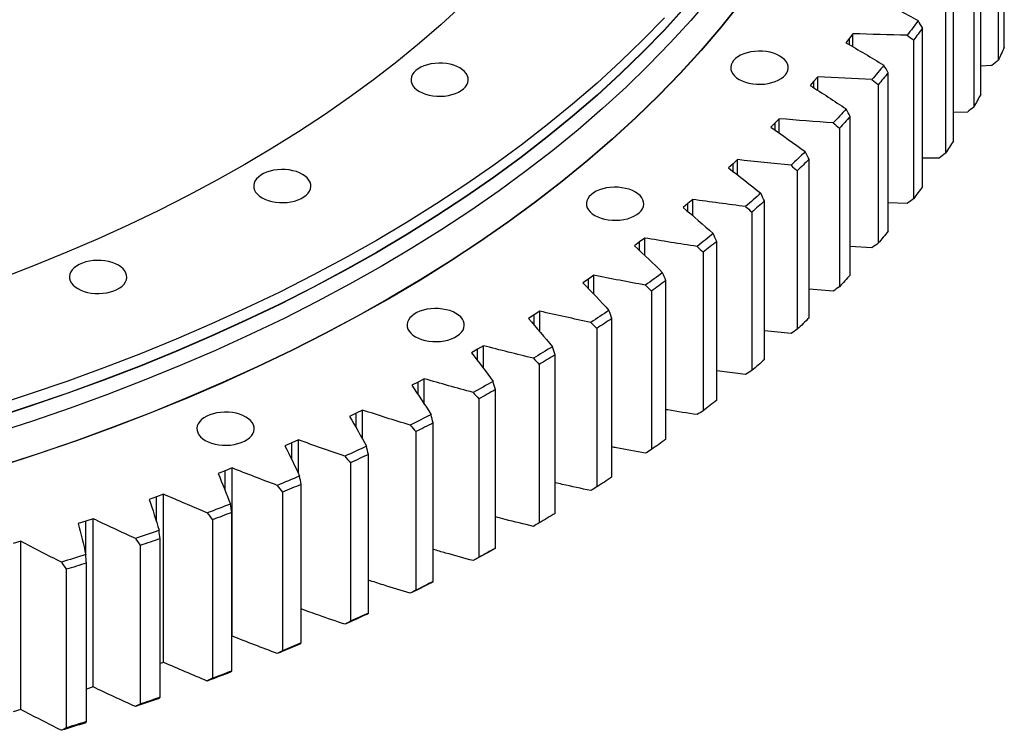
# Model space of a CAD drawing. Header units: millimetres. Extents: x 347 to 13098, y 43378 to 53497.
# Tile 13 of 15: x 8952 to 9622, y 47819 to 48302. Entities that reach past the tile are written whole.
import ezdxf

# ---------------------------------------------------------------- set-up
doc = ezdxf.new("R2010")
doc.units = ezdxf.units.MM
doc.header["$LTSCALE"] = 50

msp = doc.modelspace()

# ---------------------------------------------------------------- linework, layer by layer
at = {"color": 7, "linetype": 'Continuous', "lineweight": 25}
for p, q in [((9621.72, 48282.95), (9621.72, 48390.73)), ((9617.62, 48382.02), (9617.62, 48274.24)), ((9605.67, 48250.96), (9605.67, 48358.75)), ((9600.89, 48350.15), (9600.89, 48242.37)), ((9587.13, 48219.43), (9587.13, 48327.22)), ((9581.68, 48318.75), (9581.68, 48210.97)), ((9566.14, 48188.42), (9566.14, 48296.2)), ((9516.44, 48289.19), (9514.03, 48286.16)), ((9518.78, 48292.24), (9516.44, 48289.19)), ((9518.78, 48283.37), (9518.78, 48292.24)), ((9560.03, 48287.89), (9560.03, 48180.1)), ((9613.34, 48270.71), (9605.67, 48270.29)), ((9494.87, 48263.05), (9492.29, 48260.06)), ((9494.87, 48253.73), (9494.87, 48263.05)), ((9542.74, 48157.98), (9542.74, 48265.76)), ((9492.29, 48260.06), (9489.64, 48257.09)), ((9535.99, 48257.62), (9535.99, 48149.83)), ((9516.99, 48128.18), (9516.99, 48235.97)), ((9596.59, 48238.95), (9587.13, 48238.68)), ((9465.89, 48231.59), (9463.01, 48228.69)), ((9468.69, 48234.51), (9465.89, 48231.59)), ((9468.69, 48224.69), (9468.69, 48234.51)), ((9509.6, 48228), (9509.6, 48120.22)), ((9437.28, 48203.84), (9434.17, 48201.02)), ((9440.31, 48206.68), (9437.28, 48203.84)), ((9440.31, 48196.28), (9440.31, 48206.68)), ((9488.92, 48099.09), (9488.92, 48206.87)), ((9577.38, 48207.67), (9566.14, 48207.64)), ((9480.93, 48199.11), (9480.93, 48091.33)), ((9406.53, 48176.86), (9403.21, 48174.12)), ((9409.78, 48179.62), (9406.53, 48176.86)), ((9409.78, 48168.53), (9409.78, 48179.62)), ((9458.61, 48070.76), (9458.61, 48178.54)), ((9555.73, 48176.91), (9542.74, 48177.22)), ((9450.02, 48171), (9450.02, 48063.21)), ((9373.7, 48150.71), (9370.17, 48148.07)), ((9377.16, 48153.38), (9373.7, 48150.71)), ((9377.16, 48141.49), (9377.16, 48153.38)), ((9426.12, 48043.24), (9426.12, 48151.03)), ((9416.94, 48143.72), (9416.94, 48035.93)), ((9531.7, 48146.76), (9516.99, 48147.49)), ((9342.52, 48128.02), (9338.85, 48125.44)), ((9342.52, 48115.18), (9342.52, 48128.02)), ((9338.85, 48125.44), (9335.12, 48122.9)), ((9391.5, 48016.61), (9391.5, 48124.39)), ((9381.76, 48117.33), (9381.76, 48009.54)), ((9505.33, 48117.26), (9488.92, 48118.51)), ((9302.07, 48101.11), (9298.14, 48098.66)), ((9305.93, 48103.59), (9302.07, 48101.11)), ((9305.93, 48089.59), (9305.93, 48103.59)), ((9354.83, 47990.9), (9354.83, 48098.68)), ((9344.55, 48091.88), (9344.55, 47984.1)), ((9476.68, 48088.47), (9458.61, 48090.34)), ((9263.41, 48077.77), (9259.3, 48075.42)), ((9267.47, 48080.14), (9263.41, 48077.77)), ((9267.47, 48064.72), (9267.47, 48080.14)), ((9305.38, 48067.43), (9305.38, 47959.65)), ((9316.19, 47966.18), (9316.19, 48073.96)), ((9445.81, 48060.47), (9426.12, 48063.03)), ((9222.97, 48055.45), (9218.67, 48053.22)), ((9227.21, 48057.72), (9222.97, 48055.45)), ((9227.21, 48040.45), (9227.21, 48057.72)), ((9275.65, 47942.49), (9275.65, 48050.27)), ((9264.35, 48044.03), (9264.35, 47936.25)), ((9180.83, 48034.22), (9176.36, 48032.1)), ((9185.24, 48036.37), (9180.83, 48034.22)), ((9185.24, 48016.69), (9185.24, 48036.37)), ((9233.3, 47919.88), (9233.3, 48027.66)), ((9221.52, 48021.72), (9221.52, 47913.94)), ((9137.06, 48014.1), (9132.43, 48012.1)), ((9141.64, 48016.14), (9137.06, 48014.1)), ((9141.64, 47993.2), (9141.64, 48016.14)), ((9176.99, 48000.56), (9176.99, 47892.77)), ((9189.23, 47898.4), (9189.23, 48006.18)), ((9091.77, 47995.15), (9086.98, 47993.27)), ((9096.5, 47997.07), (9091.77, 47995.15)), ((9096.5, 47882.75), (9096.5, 47997.07)), ((9130.85, 47980.57), (9130.85, 47872.79)), ((9143.51, 47878.09), (9143.51, 47985.87)), ((9045.03, 47977.4), (9040.11, 47975.65)), ((9049.91, 47979.19), (9045.03, 47977.4)), ((9049.91, 47864.87), (9049.91, 47979.19)), ((8996.96, 47960.88), (8991.9, 47959.26)), ((9001.97, 47962.54), (8996.96, 47960.88)), ((9001.97, 47848.23), (9001.97, 47962.54)), ((9083.19, 47961.81), (9083.19, 47854.03)), ((9096.26, 47858.99), (9096.26, 47966.78)), ((8952.78, 47947.17), (8947.64, 47945.64)), ((8952.78, 47832.85), (8952.78, 47947.17)), ((9047.56, 47841.15), (9047.56, 47948.93)), ((9034.11, 47944.32), (9034.11, 47836.53)), ((8983.72, 47928.12), (8983.72, 47820.33)), ((8997.51, 47824.6), (8997.51, 47932.38)), ((9096.5, 47882.75), (9096.26, 47882.65)), ((9049.91, 47864.87), (9047.56, 47864.01)), ((9001.97, 47848.23), (8997.51, 47846.75)), ((8952.78, 47832.85), (8947.64, 47831.32))]:
    msp.add_line(p, q, dxfattribs=at)
at = {"color": 82, "linetype": 'Continuous', "lineweight": 25}
for p, q in [((9516.44, 48284.74), (9516.44, 48289.19)), ((9492.29, 48255.39), (9492.29, 48260.06)), ((9465.89, 48226.66), (9465.89, 48231.59)), ((9437.28, 48198.62), (9437.28, 48203.84)), ((9406.53, 48171.3), (9406.53, 48176.86)), ((9373.7, 48144.75), (9373.7, 48150.71)), ((9338.85, 48119), (9338.85, 48125.44)), ((9302.07, 48094.09), (9302.07, 48101.11)), ((9263.41, 48070.03), (9263.41, 48077.77)), ((9222.97, 48046.83), (9222.97, 48055.45)), ((9180.83, 48024.44), (9180.83, 48034.22)), ((9137.06, 48002.8), (9137.06, 48014.1)), ((9091.77, 47981.72), (9091.77, 47995.15)), ((9045.03, 47960.56), (9045.03, 47977.4)), ((8996.96, 47938.23), (8996.96, 47960.88))]:
    msp.add_line(p, q, dxfattribs=at)
at = {"color": 7, "linetype": 'Continuous', "lineweight": 25, "flags": 128}
for points in [[(9421.69, 48316.8), (9408.43, 48301.28), (9394.48, 48285.97), (9379.83, 48270.87), (9364.51, 48256), (9348.51, 48241.37), (9331.86, 48226.98), (9314.56, 48212.85), (9296.62, 48198.98), (9278.06, 48185.39), (9258.9, 48172.09), (9239.13, 48159.08), (9218.79, 48146.37), (9197.87, 48133.98), (9176.4, 48121.9), (9154.39, 48110.16), (9131.85, 48098.75), (9108.8, 48087.68), (9085.26, 48076.97), (9061.25, 48066.61), (9036.77, 48056.63), (9011.84, 48047.01), (8986.49, 48037.78), (8960.73, 48028.93), (8934.58, 48020.48)], [(9404.42, 48310.22), (9390.52, 48294.97), (9375.93, 48279.93), (9360.67, 48265.12), (9344.74, 48250.54), (9328.15, 48236.21), (9310.92, 48222.13), (9293.05, 48208.32), (9274.57, 48194.78), (9255.48, 48181.53), (9235.79, 48168.57), (9215.52, 48155.92), (9194.69, 48143.57), (9173.3, 48131.54), (9151.38, 48119.84), (9128.93, 48108.48), (9105.97, 48097.46), (9082.52, 48086.79), (9058.6, 48076.47), (9034.22, 48066.53), (9009.39, 48056.95), (8984.14, 48047.75), (8958.48, 48038.94), (8932.43, 48030.52)], [(9404.42, 48310.02), (9390.52, 48294.76), (9375.93, 48279.72), (9360.67, 48264.91), (9344.74, 48250.33), (9328.15, 48236), (9310.92, 48221.93), (9293.05, 48208.12), (9274.57, 48194.58), (9255.48, 48181.33), (9235.79, 48168.37), (9215.52, 48155.71), (9194.69, 48143.37), (9173.3, 48131.34), (9151.38, 48119.64), (9128.93, 48108.27), (9105.97, 48097.25), (9082.52, 48086.58), (9058.6, 48076.27), (9034.22, 48066.32), (9009.39, 48056.75), (8984.14, 48047.55), (8958.48, 48038.73), (8932.43, 48030.31)], [(9441.32, 48312.33), (9428.69, 48296.51), (9415.34, 48280.88), (9401.29, 48265.46), (9386.54, 48250.26), (9371.11, 48235.29), (9355.01, 48220.56), (9338.24, 48206.07), (9320.83, 48191.85), (9302.77, 48177.89), (9284.09, 48164.2), (9264.79, 48150.81), (9244.89, 48137.71), (9224.41, 48124.92), (9203.35, 48112.44), (9181.73, 48100.28), (9159.57, 48088.46), (9136.88, 48076.97), (9113.68, 48065.83), (9089.98, 48055.05), (9065.8, 48044.62), (9041.16, 48034.57), (9016.06, 48024.89), (8990.54, 48015.59), (8964.61, 48006.69), (8938.28, 47998.17)], [(9441.55, 48312.27), (9428.91, 48296.44), (9415.56, 48280.82), (9401.51, 48265.39), (9386.76, 48250.19), (9371.33, 48235.22), (9355.22, 48220.48), (9338.45, 48205.99), (9321.03, 48191.76), (9302.97, 48177.8), (9284.28, 48164.11), (9264.98, 48150.72), (9245.08, 48137.62), (9224.59, 48124.82), (9203.53, 48112.34), (9181.9, 48100.18), (9159.74, 48088.35), (9137.05, 48076.86), (9113.84, 48065.72), (9090.13, 48054.93), (9065.95, 48044.51), (9041.3, 48034.45), (9016.2, 48024.77), (8990.67, 48015.47), (8964.73, 48006.56), (8938.4, 47998.05)], [(9252.81, 48311.44), (9238.64, 48298.48), (9223.9, 48285.74), (9208.58, 48273.22), (9192.69, 48260.94), (9176.26, 48248.91), (9159.28, 48237.13), (9141.78, 48225.6), (9123.76, 48214.35), (9105.24, 48203.37), (9086.22, 48192.68), (9066.73, 48182.28), (9046.77, 48172.17), (9026.36, 48162.37), (9005.52, 48152.89), (8984.25, 48143.72), (8962.57, 48134.87), (8940.5, 48126.36)], [(9390.52, 48303.13), (9375.93, 48288.09), (9360.67, 48273.28), (9344.74, 48258.7), (9328.15, 48244.37), (9310.92, 48230.3), (9293.05, 48216.49), (9274.57, 48202.95), (9255.48, 48189.7), (9235.79, 48176.74), (9215.52, 48164.08), (9194.69, 48151.74), (9173.3, 48139.71), (9151.38, 48128.01), (9128.93, 48116.64), (9105.97, 48105.62), (9082.52, 48094.95), (9058.6, 48084.64), (9034.22, 48074.69), (9009.39, 48065.11), (8984.14, 48055.92), (8958.48, 48047.1), (8932.43, 48038.68)], [(9563.05, 48301.2), (9562.15, 48299.95), (9561.25, 48298.7), (9560.34, 48297.45), (9559.42, 48296.2), (9558.51, 48294.96), (9557.58, 48293.72), (9556.66, 48292.47), (9555.73, 48291.23)], [(9566.14, 48296.2), (9565.38, 48295.16), (9564.63, 48294.12), (9563.87, 48293.08), (9563.11, 48292.04), (9562.34, 48291), (9561.57, 48289.96), (9560.8, 48288.92), (9560.03, 48287.89)], [(9621.72, 48282.95), (9621.22, 48281.86), (9620.71, 48280.77), (9620.21, 48279.68), (9619.69, 48278.59), (9619.18, 48277.5), (9618.66, 48276.41), (9618.14, 48275.32), (9617.62, 48274.24)], [(9441.42, 48261.19), (9443.43, 48260.18), (9445.66, 48259.34), (9448.06, 48258.68), (9450.6, 48258.22), (9453.22, 48257.96), (9455.88, 48257.9), (9458.53, 48258.06), (9461.11, 48258.42), (9463.59, 48258.99), (9465.91, 48259.74), (9468.03, 48260.67), (9469.91, 48261.76), (9471.52, 48262.98), (9472.82, 48264.32), (9473.8, 48265.75), (9474.43, 48267.24), (9474.7, 48268.77), (9474.61, 48270.3), (9474.16, 48271.82), (9473.35, 48273.28), (9472.21, 48274.67), (9470.75, 48275.96), (9469, 48277.11), (9466.99, 48278.12), (9464.77, 48278.97), (9462.37, 48279.63), (9459.83, 48280.09), (9457.21, 48280.35), (9454.55, 48280.4), (9451.9, 48280.25), (9449.31, 48279.88), (9446.84, 48279.32), (9444.52, 48278.57), (9442.4, 48277.64), (9440.51, 48276.55), (9438.91, 48275.33), (9437.6, 48273.99), (9436.63, 48272.56), (9436, 48271.07), (9435.72, 48269.54), (9435.81, 48268), (9436.27, 48266.49), (9437.07, 48265.02), (9438.21, 48263.64), (9439.67, 48262.35), (9441.42, 48261.19)], [(9223.91, 48253.05), (9225.92, 48252.04), (9228.14, 48251.19), (9230.55, 48250.53), (9233.08, 48250.07), (9235.71, 48249.81), (9238.37, 48249.75), (9241.01, 48249.91), (9243.6, 48250.28), (9246.07, 48250.84), (9248.39, 48251.59), (9250.52, 48252.52), (9252.4, 48253.61), (9254.01, 48254.83), (9255.31, 48256.17), (9256.29, 48257.6), (9256.92, 48259.09), (9257.19, 48260.62), (9257.1, 48262.16), (9256.65, 48263.67), (9255.84, 48265.13), (9254.7, 48266.52), (9253.24, 48267.81), (9251.49, 48268.97), (9249.48, 48269.97), (9247.26, 48270.82), (9244.85, 48271.48), (9242.32, 48271.94), (9239.69, 48272.2), (9237.03, 48272.26), (9234.39, 48272.1), (9231.8, 48271.73), (9229.32, 48271.17), (9227.01, 48270.42), (9224.88, 48269.49), (9223, 48268.4), (9221.39, 48267.18), (9220.09, 48265.84), (9219.11, 48264.41), (9218.48, 48262.92), (9218.21, 48261.39), (9218.3, 48259.85), (9218.75, 48258.34), (9219.56, 48256.88), (9220.7, 48255.49), (9222.16, 48254.2), (9223.91, 48253.05)], [(9539.79, 48270.84), (9538.8, 48269.61), (9537.79, 48268.39), (9536.79, 48267.17), (9535.78, 48265.95), (9534.76, 48264.73), (9533.75, 48263.51), (9532.72, 48262.29), (9531.7, 48261.07)], [(9542.74, 48265.76), (9541.91, 48264.74), (9541.07, 48263.72), (9540.23, 48262.7), (9539.39, 48261.68), (9538.54, 48260.67), (9537.69, 48259.65), (9536.84, 48258.63), (9535.99, 48257.62)], [(9605.67, 48250.96), (9605.08, 48249.89), (9604.49, 48248.81), (9603.9, 48247.74), (9603.3, 48246.66), (9602.7, 48245.59), (9602.1, 48244.51), (9601.49, 48243.44), (9600.89, 48242.37)], [(9514.18, 48241.12), (9513.09, 48239.92), (9511.99, 48238.72), (9510.89, 48237.53), (9509.79, 48236.33), (9508.68, 48235.14), (9507.57, 48233.95), (9506.45, 48232.76), (9505.33, 48231.57)], [(9516.99, 48235.97), (9516.07, 48234.97), (9515.16, 48233.97), (9514.24, 48232.97), (9513.31, 48231.98), (9512.39, 48230.98), (9511.46, 48229.99), (9510.53, 48229), (9509.6, 48228)], [(9587.13, 48219.43), (9586.46, 48218.37), (9585.78, 48217.31), (9585.1, 48216.25), (9584.42, 48215.2), (9583.74, 48214.14), (9583.06, 48213.08), (9582.37, 48212.02), (9581.68, 48210.97)], [(9486.27, 48212.09), (9485.09, 48210.93), (9483.9, 48209.76), (9482.7, 48208.6), (9481.51, 48207.43), (9480.31, 48206.27), (9479.1, 48205.11), (9477.89, 48203.95), (9476.68, 48202.79)], [(9488.92, 48206.87), (9487.93, 48205.9), (9486.94, 48204.93), (9485.94, 48203.96), (9484.95, 48202.98), (9483.94, 48202.02), (9482.94, 48201.05), (9481.93, 48200.08), (9480.93, 48199.11)], [(9116.91, 48180.72), (9118.91, 48179.71), (9121.14, 48178.87), (9123.54, 48178.21), (9126.08, 48177.74), (9128.7, 48177.48), (9131.36, 48177.43), (9134.01, 48177.58), (9136.59, 48177.95), (9139.07, 48178.51), (9141.39, 48179.27), (9143.51, 48180.19), (9145.39, 48181.28), (9147, 48182.5), (9148.3, 48183.84), (9149.28, 48185.27), (9149.91, 48186.77), (9150.18, 48188.29), (9150.09, 48189.83), (9149.64, 48191.34), (9148.83, 48192.81), (9147.69, 48194.2), (9146.23, 48195.48), (9144.48, 48196.64), (9142.48, 48197.65), (9140.25, 48198.49), (9137.85, 48199.15), (9135.31, 48199.62), (9132.69, 48199.88), (9130.03, 48199.93), (9127.38, 48199.77), (9124.8, 48199.41), (9122.32, 48198.84), (9120, 48198.09), (9117.88, 48197.16), (9116, 48196.08), (9114.39, 48194.85), (9113.08, 48193.51), (9112.11, 48192.08), (9111.48, 48190.59), (9111.21, 48189.06), (9111.3, 48187.53), (9111.75, 48186.01), (9112.55, 48184.55), (9113.7, 48183.16), (9115.16, 48181.88), (9116.91, 48180.72)], [(9343.24, 48168.7), (9345.25, 48167.69), (9347.47, 48166.85), (9349.88, 48166.19), (9352.41, 48165.72), (9355.04, 48165.46), (9357.7, 48165.41), (9360.34, 48165.57), (9362.93, 48165.93), (9365.4, 48166.49), (9367.72, 48167.25), (9369.85, 48168.18), (9371.73, 48169.26), (9373.34, 48170.49), (9374.64, 48171.83), (9375.62, 48173.26), (9376.25, 48174.75), (9376.52, 48176.28), (9376.43, 48177.81), (9375.98, 48179.33), (9375.17, 48180.79), (9374.03, 48182.18), (9372.57, 48183.46), (9370.82, 48184.62), (9368.81, 48185.63), (9366.59, 48186.47), (9364.18, 48187.13), (9361.65, 48187.6), (9359.02, 48187.86), (9356.36, 48187.91), (9353.72, 48187.75), (9351.13, 48187.39), (9348.65, 48186.83), (9346.34, 48186.07), (9344.21, 48185.15), (9342.33, 48184.06), (9340.72, 48182.83), (9339.42, 48181.5), (9338.44, 48180.07), (9337.81, 48178.57), (9337.54, 48177.04), (9337.63, 48175.51), (9338.08, 48174), (9338.89, 48172.53), (9340.03, 48171.14), (9341.49, 48169.86), (9343.24, 48168.7)], [(9566.14, 48188.42), (9565.38, 48187.37), (9564.63, 48186.33), (9563.87, 48185.29), (9563.11, 48184.25), (9562.34, 48183.21), (9561.57, 48182.18), (9560.8, 48181.14), (9560.03, 48180.1)], [(9456.12, 48183.83), (9454.84, 48182.69), (9453.56, 48181.56), (9452.28, 48180.43), (9450.99, 48179.3), (9449.7, 48178.17), (9448.41, 48177.04), (9447.11, 48175.91), (9445.81, 48174.79)], [(9458.61, 48178.54), (9457.55, 48177.59), (9456.48, 48176.65), (9455.41, 48175.7), (9454.33, 48174.76), (9453.26, 48173.82), (9452.18, 48172.88), (9451.1, 48171.94), (9450.02, 48171)], [(9423.78, 48156.38), (9422.42, 48155.28), (9421.05, 48154.18), (9419.68, 48153.08), (9418.31, 48151.99), (9416.93, 48150.89), (9415.55, 48149.8), (9414.17, 48148.7), (9412.78, 48147.61)], [(9542.74, 48157.98), (9541.91, 48156.96), (9541.07, 48155.94), (9540.23, 48154.92), (9539.39, 48153.9), (9538.54, 48152.88), (9537.69, 48151.86), (9536.84, 48150.85), (9535.99, 48149.83)], [(9426.12, 48151.03), (9424.98, 48150.11), (9423.84, 48149.19), (9422.69, 48148.28), (9421.55, 48147.36), (9420.4, 48146.45), (9419.25, 48145.54), (9418.09, 48144.63), (9416.94, 48143.72)], [(8991.62, 48118.95), (8993.62, 48117.94), (8995.85, 48117.09), (8998.25, 48116.43), (9000.79, 48115.97), (9003.41, 48115.71), (9006.07, 48115.65), (9008.72, 48115.81), (9011.31, 48116.18), (9013.78, 48116.74), (9016.1, 48117.49), (9018.22, 48118.42), (9020.1, 48119.51), (9021.71, 48120.73), (9023.02, 48122.07), (9023.99, 48123.5), (9024.62, 48124.99), (9024.9, 48126.52), (9024.8, 48128.06), (9024.35, 48129.57), (9023.55, 48131.03), (9022.4, 48132.42), (9020.94, 48133.71), (9019.2, 48134.87), (9017.19, 48135.87), (9014.96, 48136.72), (9012.56, 48137.38), (9010.02, 48137.84), (9007.4, 48138.1), (9004.74, 48138.16), (9002.09, 48138), (8999.51, 48137.63), (8997.03, 48137.07), (8994.71, 48136.32), (8992.59, 48135.39), (8990.71, 48134.3), (8989.1, 48133.08), (8987.8, 48131.74), (8986.82, 48130.31), (8986.19, 48128.82), (8985.92, 48127.29), (8986.01, 48125.75), (8986.46, 48124.24), (8987.27, 48122.78), (8988.41, 48121.39), (8989.87, 48120.1), (8991.62, 48118.95)], [(9389.33, 48129.8), (9387.88, 48128.74), (9386.43, 48127.68), (9384.98, 48126.61), (9383.52, 48125.55), (9382.06, 48124.5), (9380.59, 48123.44), (9379.12, 48122.39), (9377.65, 48121.33)], [(9516.99, 48128.18), (9516.07, 48127.18), (9515.16, 48126.19), (9514.24, 48125.19), (9513.31, 48124.2), (9512.39, 48123.2), (9511.46, 48122.21), (9510.53, 48121.21), (9509.6, 48120.22)], [(9391.5, 48124.39), (9390.29, 48123.5), (9389.08, 48122.62), (9387.86, 48121.73), (9386.65, 48120.85), (9385.43, 48119.97), (9384.21, 48119.09), (9382.98, 48118.21), (9381.76, 48117.33)], [(9221.2, 48086.21), (9223.21, 48085.2), (9225.44, 48084.36), (9227.84, 48083.7), (9230.38, 48083.24), (9233, 48082.98), (9235.66, 48082.92), (9238.31, 48083.08), (9240.89, 48083.44), (9243.37, 48084.01), (9245.69, 48084.76), (9247.81, 48085.69), (9249.69, 48086.78), (9251.3, 48088), (9252.6, 48089.34), (9253.58, 48090.77), (9254.21, 48092.26), (9254.48, 48093.79), (9254.39, 48095.32), (9253.94, 48096.84), (9253.13, 48098.3), (9251.99, 48099.69), (9250.53, 48100.98), (9248.78, 48102.13), (9246.78, 48103.14), (9244.55, 48103.99), (9242.15, 48104.65), (9239.61, 48105.11), (9236.99, 48105.37), (9234.33, 48105.42), (9231.68, 48105.27), (9229.09, 48104.9), (9226.62, 48104.34), (9224.3, 48103.59), (9222.18, 48102.66), (9220.3, 48101.57), (9218.69, 48100.35), (9217.38, 48099.01), (9216.41, 48097.58), (9215.78, 48096.09), (9215.5, 48094.56), (9215.59, 48093.02), (9216.05, 48091.51), (9216.85, 48090.04), (9218, 48088.66), (9219.45, 48087.37), (9221.2, 48086.21)], [(9352.83, 48104.15), (9351.3, 48103.12), (9349.77, 48102.1), (9348.23, 48101.08), (9346.69, 48100.06), (9345.15, 48099.04), (9343.61, 48098.02), (9342.06, 48097.01), (9340.5, 48095.99)], [(9354.83, 48098.68), (9353.56, 48097.83), (9352.28, 48096.98), (9350.99, 48096.13), (9349.71, 48095.27), (9348.42, 48094.42), (9347.13, 48093.58), (9345.84, 48092.73), (9344.55, 48091.88)], [(9488.92, 48099.09), (9487.93, 48098.12), (9486.94, 48097.14), (9485.94, 48096.17), (9484.95, 48095.2), (9483.94, 48094.23), (9482.94, 48093.26), (9481.93, 48092.3), (9480.93, 48091.33)], [(9314.37, 48079.48), (9312.76, 48078.49), (9311.15, 48077.51), (9309.53, 48076.53), (9307.91, 48075.55), (9306.29, 48074.57), (9304.67, 48073.6), (9303.04, 48072.62), (9301.41, 48071.65)], [(9316.19, 48073.96), (9314.85, 48073.14), (9313.5, 48072.32), (9312.16, 48071.5), (9310.81, 48070.69), (9309.45, 48069.87), (9308.1, 48069.06), (9306.74, 48068.25), (9305.38, 48067.43)], [(9458.61, 48070.76), (9457.55, 48069.81), (9456.48, 48068.86), (9455.41, 48067.92), (9454.33, 48066.98), (9453.26, 48066.03), (9452.18, 48065.09), (9451.1, 48064.15), (9450.02, 48063.21)], [(9274.01, 48055.83), (9272.32, 48054.89), (9270.64, 48053.95), (9268.95, 48053.01), (9267.25, 48052.08), (9265.56, 48051.14), (9263.86, 48050.21), (9262.16, 48049.28), (9260.45, 48048.35)], [(9275.65, 48050.27), (9274.25, 48049.49), (9272.84, 48048.7), (9271.43, 48047.92), (9270.02, 48047.14), (9268.6, 48046.36), (9267.19, 48045.58), (9265.77, 48044.81), (9264.35, 48044.03)], [(9426.12, 48043.24), (9424.98, 48042.33), (9423.84, 48041.41), (9422.69, 48040.49), (9421.55, 48039.58), (9420.4, 48038.67), (9419.25, 48037.75), (9418.09, 48036.84), (9416.94, 48035.93)], [(9078.32, 48015.76), (9080.32, 48014.75), (9082.55, 48013.91), (9084.95, 48013.25), (9087.49, 48012.79), (9090.11, 48012.52), (9092.77, 48012.47), (9095.42, 48012.63), (9098, 48012.99), (9100.48, 48013.56), (9102.8, 48014.31), (9104.92, 48015.24), (9106.8, 48016.32), (9108.41, 48017.55), (9109.71, 48018.89), (9110.69, 48020.32), (9111.32, 48021.81), (9111.59, 48023.34), (9111.5, 48024.87), (9111.05, 48026.39), (9110.25, 48027.85), (9109.1, 48029.24), (9107.64, 48030.52), (9105.89, 48031.68), (9103.89, 48032.69), (9101.66, 48033.54), (9099.26, 48034.19), (9096.72, 48034.66), (9094.1, 48034.92), (9091.44, 48034.97), (9088.79, 48034.82), (9086.21, 48034.45), (9083.73, 48033.89), (9081.41, 48033.14), (9079.29, 48032.21), (9077.41, 48031.12), (9075.8, 48029.9), (9074.49, 48028.56), (9073.52, 48027.13), (9072.89, 48025.64), (9072.62, 48024.11), (9072.71, 48022.57), (9073.16, 48021.06), (9073.96, 48019.59), (9075.11, 48018.21), (9076.57, 48016.92), (9078.32, 48015.76)], [(9231.84, 48033.26), (9230.08, 48032.37), (9228.32, 48031.47), (9226.56, 48030.58), (9224.8, 48029.69), (9223.03, 48028.8), (9221.26, 48027.91), (9219.49, 48027.03), (9217.71, 48026.14)], [(9233.3, 48027.66), (9231.84, 48026.92), (9230.37, 48026.17), (9228.9, 48025.43), (9227.43, 48024.68), (9225.95, 48023.94), (9224.48, 48023.2), (9223, 48022.46), (9221.52, 48021.72)], [(9391.5, 48016.61), (9390.29, 48015.72), (9389.08, 48014.84), (9387.86, 48013.95), (9386.65, 48013.07), (9385.43, 48012.18), (9384.21, 48011.3), (9382.98, 48010.42), (9381.76, 48009.54)], [(9187.95, 48011.82), (9186.12, 48010.97), (9184.29, 48010.12), (9182.47, 48009.28), (9180.63, 48008.43), (9178.8, 48007.59), (9176.96, 48006.75), (9175.12, 48005.91), (9173.28, 48005.08)], [(9189.23, 48006.18), (9187.7, 48005.47), (9186.18, 48004.77), (9184.65, 48004.06), (9183.12, 48003.36), (9181.59, 48002.66), (9180.06, 48001.96), (9178.53, 48001.26), (9176.99, 48000.56)], [(9142.42, 47991.54), (9140.53, 47990.74), (9138.64, 47989.94), (9136.75, 47989.14), (9134.85, 47988.35), (9132.95, 47987.55), (9131.05, 47986.76), (9129.14, 47985.97), (9127.24, 47985.19)], [(9354.83, 47990.9), (9353.56, 47990.05), (9352.28, 47989.19), (9350.99, 47988.34), (9349.71, 47987.49), (9348.42, 47986.64), (9347.13, 47985.79), (9345.84, 47984.94), (9344.55, 47984.1)], [(9143.51, 47985.87), (9141.94, 47985.21), (9140.36, 47984.54), (9138.78, 47983.87), (9137.2, 47983.21), (9135.61, 47982.55), (9134.03, 47981.89), (9132.44, 47981.23), (9130.85, 47980.57)], [(9095.35, 47972.47), (9093.4, 47971.72), (9091.45, 47970.97), (9089.5, 47970.22), (9087.54, 47969.48), (9085.58, 47968.74), (9083.62, 47968), (9081.65, 47967.26), (9079.69, 47966.52)], [(9096.26, 47966.78), (9094.63, 47966.15), (9093, 47965.53), (9091.37, 47964.9), (9089.74, 47964.28), (9088.1, 47963.66), (9086.47, 47963.05), (9084.83, 47962.43), (9083.19, 47961.81)], [(9316.19, 47966.18), (9314.85, 47965.36), (9313.5, 47964.54), (9312.16, 47963.72), (9310.81, 47962.9), (9309.45, 47962.09), (9308.1, 47961.27), (9306.74, 47960.46), (9305.38, 47959.65)], [(9046.84, 47954.65), (9044.84, 47953.95), (9042.83, 47953.25), (9040.82, 47952.56), (9038.8, 47951.86), (9036.79, 47951.17), (9034.77, 47950.48), (9032.75, 47949.8), (9030.73, 47949.11)], [(9047.56, 47948.93), (9045.88, 47948.35), (9044.2, 47947.77), (9042.53, 47947.19), (9040.85, 47946.61), (9039.17, 47946.04), (9037.48, 47945.46), (9035.8, 47944.89), (9034.11, 47944.32)], [(9274.01, 47941.52), (9272.32, 47940.57), (9270.64, 47939.63), (9268.95, 47938.7), (9267.25, 47937.76), (9265.56, 47936.83), (9263.86, 47935.89), (9262.16, 47934.96), (9260.45, 47934.04)], [(9275.65, 47942.49), (9274.25, 47941.7), (9272.84, 47940.92), (9271.43, 47940.14), (9270.02, 47939.36), (9268.6, 47938.58), (9267.19, 47937.8), (9265.77, 47937.02), (9264.35, 47936.25)], [(8996.98, 47938.11), (8994.93, 47937.46), (8992.86, 47936.82), (8990.8, 47936.18), (8988.74, 47935.54), (8986.67, 47934.9), (8984.6, 47934.26), (8982.53, 47933.63), (8980.45, 47933)], [(8997.51, 47932.38), (8995.79, 47931.84), (8994.07, 47931.3), (8992.35, 47930.77), (8990.62, 47930.24), (8988.9, 47929.7), (8987.17, 47929.17), (8985.45, 47928.64), (8983.72, 47928.12)], [(9231.84, 47918.95), (9230.08, 47918.05), (9228.32, 47917.16), (9226.56, 47916.26), (9224.8, 47915.37), (9223.03, 47914.48), (9221.26, 47913.6), (9219.49, 47912.71), (9217.71, 47911.83)], [(9233.3, 47919.88), (9231.84, 47919.13), (9230.37, 47918.39), (9228.9, 47917.64), (9227.43, 47916.9), (9225.95, 47916.16), (9224.48, 47915.42), (9223, 47914.68), (9221.52, 47913.94)], [(9187.95, 47897.5), (9186.12, 47896.65), (9184.29, 47895.81), (9182.47, 47894.96), (9180.63, 47894.12), (9178.8, 47893.27), (9176.96, 47892.43), (9175.12, 47891.6), (9173.28, 47890.76)], [(9189.23, 47898.4), (9187.7, 47897.69), (9186.18, 47896.98), (9184.65, 47896.28), (9183.12, 47895.58), (9181.59, 47894.87), (9180.06, 47894.17), (9178.53, 47893.47), (9176.99, 47892.77)], [(9142.42, 47877.22), (9140.53, 47876.42), (9138.64, 47875.62), (9136.75, 47874.83), (9134.85, 47874.03), (9132.95, 47873.24), (9131.05, 47872.45), (9129.14, 47871.66), (9127.24, 47870.87)], [(9143.51, 47878.09), (9141.94, 47877.42), (9140.36, 47876.76), (9138.78, 47876.09), (9137.2, 47875.43), (9135.61, 47874.77), (9134.03, 47874.11), (9132.44, 47873.45), (9130.85, 47872.79)], [(9095.35, 47858.15), (9093.4, 47857.4), (9091.45, 47856.65), (9089.5, 47855.91), (9087.54, 47855.16), (9085.58, 47854.42), (9083.62, 47853.68), (9081.65, 47852.94), (9079.69, 47852.2)], [(9096.26, 47858.99), (9094.63, 47858.37), (9093, 47857.74), (9091.37, 47857.12), (9089.74, 47856.5), (9088.1, 47855.88), (9086.47, 47855.26), (9084.83, 47854.65), (9083.19, 47854.03)], [(9046.84, 47840.33), (9044.84, 47839.63), (9042.83, 47838.94), (9040.82, 47838.24), (9038.8, 47837.55), (9036.79, 47836.86), (9034.77, 47836.17), (9032.75, 47835.48), (9030.73, 47834.8)], [(9047.56, 47841.15), (9045.88, 47840.57), (9044.2, 47839.99), (9042.53, 47839.41), (9040.85, 47838.83), (9039.17, 47838.25), (9037.48, 47837.68), (9035.8, 47837.1), (9034.11, 47836.53)], [(8996.98, 47823.79), (8994.93, 47823.15), (8992.86, 47822.5), (8990.8, 47821.86), (8988.74, 47821.22), (8986.67, 47820.58), (8984.6, 47819.95), (8982.53, 47819.32), (8980.45, 47818.68)], [(8997.51, 47824.6), (8995.79, 47824.06), (8994.07, 47823.52), (8992.35, 47822.99), (8990.62, 47822.45), (8988.9, 47821.92), (8987.17, 47821.39), (8985.45, 47820.86), (8983.72, 47820.33)]]:
    msp.add_lwpolyline(points, dxfattribs=at)
at = {"color": 7, "linetype": 'Continuous', "lineweight": 25}
for points in [[(9536.11, 48315.83), (9545.21, 48311.03), (9554.19, 48306.15), (9563.05, 48301.2)], [(9566.14, 48296.2), (9565.11, 48297.87), (9564.08, 48299.53), (9563.05, 48301.2)], [(9555.73, 48291.23), (9543.4, 48291.46), (9531.09, 48291.8), (9518.78, 48292.24)], [(9555.73, 48291.23), (9557.16, 48290.11), (9558.6, 48289), (9560.03, 48287.89)], [(9514.03, 48286.16), (9522.74, 48281.12), (9531.33, 48276.02), (9539.79, 48270.84)], [(9542.74, 48265.76), (9541.76, 48267.45), (9540.78, 48269.15), (9539.79, 48270.84)], [(9617.62, 48274.24), (9616.19, 48273.06), (9614.77, 48271.88), (9613.34, 48270.71)], [(9531.7, 48261.07), (9519.4, 48261.63), (9507.13, 48262.29), (9494.87, 48263.05)], [(9489.64, 48257.09), (9497.95, 48251.84), (9506.13, 48246.51), (9514.18, 48241.12)], [(9531.7, 48261.07), (9533.13, 48259.92), (9534.56, 48258.77), (9535.99, 48257.62)], [(9600.89, 48242.37), (9599.45, 48241.23), (9598.02, 48240.09), (9596.59, 48238.95)], [(9516.99, 48235.97), (9516.05, 48237.68), (9515.12, 48239.4), (9514.18, 48241.12)], [(9463.01, 48228.69), (9470.9, 48223.23), (9478.65, 48217.69), (9486.27, 48212.09)], [(9505.33, 48231.57), (9493.09, 48232.45), (9480.88, 48233.43), (9468.69, 48234.51)], [(9505.33, 48231.57), (9506.75, 48230.38), (9508.18, 48229.19), (9509.6, 48228)], [(9488.92, 48206.87), (9488.04, 48208.61), (9487.16, 48210.35), (9486.27, 48212.09)], [(9581.68, 48210.97), (9580.24, 48209.87), (9578.81, 48208.77), (9577.38, 48207.67)], [(9476.68, 48202.79), (9464.52, 48203.98), (9452.4, 48205.28), (9440.31, 48206.68)], [(9476.68, 48202.79), (9478.1, 48201.56), (9479.51, 48200.34), (9480.93, 48199.11)], [(9434.17, 48201.02), (9441.63, 48195.35), (9448.95, 48189.62), (9456.12, 48183.83)], [(9458.61, 48178.54), (9457.78, 48180.3), (9456.95, 48182.07), (9456.12, 48183.83)], [(9445.81, 48174.79), (9433.76, 48176.3), (9421.75, 48177.91), (9409.78, 48179.62)], [(9445.81, 48174.79), (9447.21, 48173.52), (9448.61, 48172.26), (9450.02, 48171)], [(9560.03, 48180.1), (9558.6, 48179.04), (9557.16, 48177.98), (9555.73, 48176.91)], [(9403.21, 48174.12), (9410.21, 48168.27), (9417.07, 48162.35), (9423.78, 48156.38)], [(9426.12, 48151.03), (9425.34, 48152.81), (9424.56, 48154.6), (9423.78, 48156.38)], [(9370.17, 48148.07), (9376.71, 48142.03), (9383.09, 48135.94), (9389.33, 48129.8)], [(9412.78, 48147.61), (9400.85, 48149.44), (9388.98, 48151.36), (9377.16, 48153.38)], [(9535.99, 48149.83), (9534.56, 48148.81), (9533.13, 48147.78), (9531.7, 48146.76)], [(9412.78, 48147.61), (9414.16, 48146.31), (9415.55, 48145.01), (9416.94, 48143.72)], [(9377.65, 48121.33), (9365.88, 48123.47), (9354.17, 48125.7), (9342.52, 48128.02)], [(9391.5, 48124.39), (9390.78, 48126.2), (9390.06, 48128), (9389.33, 48129.8)], [(9335.12, 48122.9), (9341.18, 48116.7), (9347.08, 48110.45), (9352.83, 48104.15)], [(9377.65, 48121.33), (9379.02, 48120), (9380.39, 48118.66), (9381.76, 48117.33)], [(9509.6, 48120.22), (9508.18, 48119.23), (9506.75, 48118.24), (9505.33, 48117.26)], [(9340.5, 48095.99), (9328.91, 48098.43), (9317.39, 48100.96), (9305.93, 48103.59)], [(9354.83, 48098.68), (9354.17, 48100.51), (9353.5, 48102.33), (9352.83, 48104.15)], [(9298.14, 48098.66), (9303.71, 48092.32), (9309.12, 48085.92), (9314.37, 48079.48)], [(9340.5, 48095.99), (9341.85, 48094.62), (9343.2, 48093.25), (9344.55, 48091.88)], [(9480.93, 48091.33), (9479.51, 48090.38), (9478.1, 48089.42), (9476.68, 48088.47)], [(9259.3, 48075.42), (9264.36, 48068.94), (9269.27, 48062.4), (9274.01, 48055.83)], [(9301.41, 48071.65), (9290.02, 48074.39), (9278.71, 48077.22), (9267.47, 48080.14)], [(9316.19, 48073.96), (9315.59, 48075.8), (9314.98, 48077.64), (9314.37, 48079.48)], [(9301.41, 48071.65), (9302.73, 48070.24), (9304.06, 48068.84), (9305.38, 48067.43)], [(9450.02, 48063.21), (9448.61, 48062.3), (9447.21, 48061.38), (9445.81, 48060.47)], [(9260.45, 48048.35), (9249.29, 48051.38), (9238.21, 48054.51), (9227.21, 48057.72)], [(9275.65, 48050.27), (9275.11, 48052.12), (9274.56, 48053.98), (9274.01, 48055.83)], [(9218.67, 48053.22), (9223.23, 48046.61), (9227.62, 48039.95), (9231.84, 48033.26)], [(9260.45, 48048.35), (9261.75, 48046.91), (9263.05, 48045.47), (9264.35, 48044.03)], [(9217.71, 48026.14), (9206.8, 48029.46), (9195.98, 48032.87), (9185.24, 48036.37)], [(9416.94, 48035.93), (9415.55, 48035.05), (9414.16, 48034.18), (9412.78, 48033.3)], [(9176.36, 48032.1), (9180.39, 48025.37), (9184.25, 48018.61), (9187.95, 48011.82)], [(9233.3, 48027.66), (9232.82, 48029.53), (9232.33, 48031.4), (9231.84, 48033.26)], [(9217.71, 48026.14), (9218.98, 48024.67), (9220.25, 48023.2), (9221.52, 48021.72)], [(9173.28, 48005.08), (9162.63, 48008.68), (9152.09, 48012.36), (9141.64, 48016.14)], [(9132.43, 48012.1), (9135.93, 48005.28), (9139.26, 47998.42), (9142.42, 47991.54)], [(9189.23, 48006.18), (9188.8, 48008.06), (9188.38, 48009.94), (9187.95, 48011.82)], [(9381.76, 48009.54), (9380.39, 48008.7), (9379.02, 48007.86), (9377.65, 48007.02)], [(9173.28, 48005.08), (9174.51, 48003.57), (9175.75, 48002.06), (9176.99, 48000.56)], [(9127.24, 47985.19), (9116.89, 47989.06), (9106.64, 47993.02), (9096.5, 47997.07)], [(9086.98, 47993.27), (9089.95, 47986.36), (9092.74, 47979.43), (9095.35, 47972.47)], [(9143.51, 47985.87), (9143.15, 47987.76), (9142.79, 47989.65), (9142.42, 47991.54)], [(9127.24, 47985.19), (9128.44, 47983.65), (9129.64, 47982.11), (9130.85, 47980.57)], [(9344.55, 47984.1), (9343.2, 47983.29), (9341.85, 47982.48), (9340.5, 47981.68)], [(9040.11, 47975.65), (9042.53, 47968.67), (9044.77, 47961.67), (9046.84, 47954.65)], [(9079.69, 47966.52), (9069.65, 47970.66), (9059.73, 47974.88), (9049.91, 47979.19)], [(9096.26, 47966.78), (9095.96, 47968.68), (9095.66, 47970.57), (9095.35, 47972.47)], [(9030.73, 47949.11), (9021.03, 47953.51), (9011.44, 47957.99), (9001.97, 47962.54)], [(9079.69, 47966.52), (9080.85, 47964.95), (9082.02, 47963.38), (9083.19, 47961.81)], [(8991.9, 47959.26), (8993.77, 47952.23), (8995.47, 47945.18), (8996.98, 47938.11)], [(9047.56, 47948.93), (9047.32, 47950.84), (9047.08, 47952.74), (9046.84, 47954.65)], [(9305.38, 47959.65), (9304.06, 47958.88), (9302.73, 47958.11), (9301.41, 47957.33)], [(8980.45, 47933), (8971.11, 47937.65), (8961.88, 47942.37), (8952.78, 47947.17)], [(9030.73, 47949.11), (9031.85, 47947.51), (9032.98, 47945.91), (9034.11, 47944.32)], [(9274.01, 47941.52), (9274.56, 47941.84), (9275.11, 47942.16), (9275.65, 47942.49)], [(8997.51, 47932.38), (8997.34, 47934.29), (8997.16, 47936.2), (8996.98, 47938.11)], [(9264.35, 47936.25), (9263.05, 47935.51), (9261.75, 47934.77), (9260.45, 47934.04)], [(8980.45, 47933), (8981.54, 47931.37), (8982.63, 47929.74), (8983.72, 47928.12)], [(9221.52, 47913.94), (9220.25, 47913.24), (9218.98, 47912.53), (9217.71, 47911.83)], [(9231.84, 47918.95), (9232.33, 47919.26), (9232.82, 47919.57), (9233.3, 47919.88)], [(9187.95, 47897.5), (9188.38, 47897.8), (9188.8, 47898.1), (9189.23, 47898.4)], [(9176.99, 47892.77), (9175.75, 47892.1), (9174.51, 47891.43), (9173.28, 47890.76)], [(9127.24, 47870.87), (9116.89, 47874.75), (9106.64, 47878.71), (9096.5, 47882.75)], [(9142.42, 47877.22), (9142.79, 47877.51), (9143.15, 47877.8), (9143.51, 47878.09)], [(9130.85, 47872.79), (9129.64, 47872.15), (9128.44, 47871.51), (9127.24, 47870.87)], [(9079.69, 47852.2), (9069.65, 47856.35), (9059.73, 47860.57), (9049.91, 47864.87)], [(9083.19, 47854.03), (9082.02, 47853.42), (9080.85, 47852.81), (9079.69, 47852.2)], [(9095.35, 47858.15), (9095.66, 47858.44), (9095.96, 47858.71), (9096.26, 47858.99)], [(9030.73, 47834.8), (9021.03, 47839.19), (9011.44, 47843.67), (9001.97, 47848.23)], [(9046.84, 47840.33), (9047.08, 47840.61), (9047.32, 47840.88), (9047.56, 47841.15)], [(9034.11, 47836.53), (9032.98, 47835.95), (9031.85, 47835.37), (9030.73, 47834.8)], [(8980.45, 47818.68), (8971.11, 47823.33), (8961.88, 47828.05), (8952.78, 47832.85)], [(8983.72, 47820.33), (8982.63, 47819.78), (8981.54, 47819.23), (8980.45, 47818.68)], [(8996.98, 47823.79), (8997.16, 47824.06), (8997.34, 47824.33), (8997.51, 47824.6)]]:
    msp.add_open_spline(points, degree=3, dxfattribs=at)
for points, knots in [([(9412.78, 48033.3), (9406.1, 48034.32), (9399, 48035.42), (9391.93, 48036.6), (9391.5, 48036.67)], [0, 0, 0, 0, 0.9389124, 1, 1, 1, 1]), ([(9377.65, 48007.02), (9371.07, 48008.22), (9363.44, 48009.61), (9355.87, 48011.1), (9354.83, 48011.3)], [0, 0, 0, 0, 0.863459, 1, 1, 1, 1]), ([(9340.5, 47981.68), (9334.02, 47983.05), (9325.89, 47984.77), (9317.83, 47986.6), (9316.19, 47986.97)], [0, 0, 0, 0, 0.7973842, 1, 1, 1, 1]), ([(9301.41, 47957.33), (9295.04, 47958.88), (9286.42, 47960.97), (9277.88, 47963.16), (9275.65, 47963.73)], [0, 0, 0, 0, 0.738816, 1, 1, 1, 1]), ([(9260.45, 47934.04), (9254.21, 47935.74), (9245.12, 47938.23), (9236.13, 47940.84), (9233.3, 47941.65)], [0, 0, 0, 0, 0.686342, 1, 1, 1, 1]), ([(9217.71, 47911.83), (9211.61, 47913.7), (9202.07, 47916.63), (9192.63, 47919.68), (9189.23, 47920.78)], [0, 0, 0, 0, 0.638873, 1, 1, 1, 1]), ([(9173.28, 47890.76), (9167.33, 47892.79), (9157.35, 47896.2), (9147.5, 47899.73), (9143.51, 47901.16)], [0, 0, 0, 0, 0.595557, 1, 1, 1, 1])]:
    msp.add_open_spline(points, degree=3, knots=knots, dxfattribs=at)

doc.saveas('drawing.dxf')
